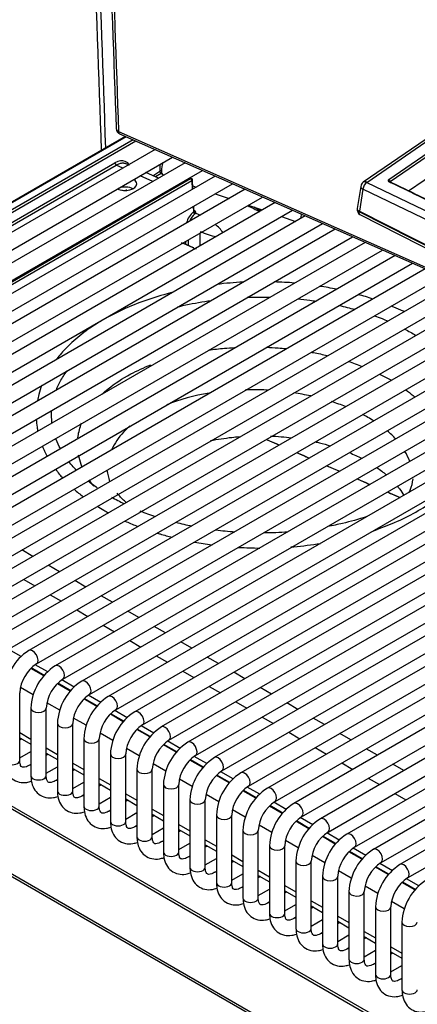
# Model space of a CAD drawing. Header units: millimetres. Extents: x 0 to 592, y 0 to 418.
# Tile 28 of 44: x 434 to 447, y 123 to 155. Entities that reach past the tile are written whole.
import ezdxf

# ---------------------------------------------------------------- set-up
doc = ezdxf.new("R2010")
doc.units = ezdxf.units.MM
doc.layers.add('140.967_BW4NEO_C', color=7, linetype='Continuous')
doc.layers.add('Standard', color=7, linetype='Continuous')

# ---------------------------------------------------------------- blocks, each defined once
blk = doc.blocks.new('SE3')
at = {"layer": '140.967_BW4NEO_C', "color": 7, "linetype": 'Continuous'}
for p, q in [((446.253, 149.672), (457.18, 157.19)), ((446.299, 149.603), (457.226, 157.121)), ((457.819, 156.803), (446.898, 149.288)), ((454.968, 156.148), (445.42, 149.579)), ((445.533, 149.577), (455.052, 156.127)), ((437.433, 151.241), (455.539, 143.23)), ((437.459, 151.163), (455.587, 143.148)), ((437.661, 151.074), (421.584, 141.791)), ((437.681, 151.065), (421.614, 141.788)), ((437.906, 150.965), (421.813, 141.674)), ((438.002, 150.923), (421.855, 141.601)), ((438.623, 150.648), (422.394, 141.278)), ((422.644, 140.845), (439.19, 150.398)), ((439.603, 150.215), (423.259, 140.779)), ((425.799, 143.56), (437.316, 150.21)), ((437.753, 150.146), (437.678, 150.179)), ((438.857, 150.206), (438.857, 150.131)), ((423.509, 140.346), (440.17, 149.965)), ((425.841, 143.488), (437.359, 150.137)), ((437.574, 150.042), (437.359, 150.137)), ((438.735, 149.713), (438.321, 149.896)), ((438.549, 149.795), (438.782, 149.939)), ((438.826, 149.868), (438.642, 149.754)), ((438.783, 150.163), (438.782, 149.939)), ((438.826, 149.868), (438.851, 149.859)), ((440.583, 149.782), (424.124, 140.279)), ((424.374, 139.846), (441.149, 149.531)), ((427.432, 142.569), (439.783, 149.7)), ((439.826, 149.628), (427.474, 142.497)), ((438.555, 149.61), (438.141, 149.792)), ((439.739, 149.716), (439.783, 149.7)), ((439.804, 149.708), (439.755, 149.725)), ((439.826, 149.628), (439.84, 149.353)), ((439.858, 149.363), (439.843, 149.654)), ((445.533, 149.577), (460.405, 142.378)), ((446.83, 149.317), (446.265, 149.591)), ((446.856, 149.322), (446.291, 149.596)), ((446.299, 149.603), (446.3, 149.592)), ((441.563, 149.349), (424.989, 139.78)), ((437.546, 149.317), (437.546, 149.336)), ((437.677, 149.343), (437.678, 149.31)), ((439.853, 149.461), (439.962, 149.423)), ((440.587, 149.207), (441.043, 149.048)), ((445.335, 149.445), (445.223, 148.72)), ((445.407, 149.358), (445.296, 148.641)), ((460.399, 142.101), (445.407, 149.358)), ((447.888, 148.806), (447.046, 149.213)), ((447.914, 148.811), (447.072, 149.218)), ((425.239, 139.347), (442.129, 149.098)), ((442.542, 148.916), (425.854, 139.281)), ((426.104, 138.848), (443.109, 148.665)), ((439.868, 148.792), (439.877, 148.611)), ((439.895, 148.636), (439.886, 148.802)), ((439.899, 148.654), (439.894, 148.656)), ((439.951, 148.575), (440.105, 148.507)), ((441.667, 148.832), (442.123, 148.674)), ((445.276, 148.629), (458.03, 142.134)), ((445.296, 148.641), (461.138, 140.565)), ((443.522, 148.482), (426.719, 138.781)), ((442.748, 148.457), (443.204, 148.299)), ((445.304, 148.526), (458.04, 142.04)), ((426.969, 138.348), (444.089, 148.232)), ((444.502, 148.049), (427.584, 138.282)), ((440.092, 147.501), (440.094, 147.923)), ((427.834, 137.849), (445.068, 147.799)), ((445.482, 147.616), (428.449, 137.782)), ((439.628, 147.555), (439.63, 147.655)), ((439.709, 147.701), (439.707, 147.52)), ((428.699, 137.349), (446.048, 147.366)), ((439.868, 147.438), (439.552, 147.58)), ((439.882, 147.441), (439.566, 147.583)), ((446.461, 147.183), (429.314, 137.283)), ((429.564, 136.85), (447.028, 146.933)), ((447.441, 146.75), (430.179, 136.784)), ((430.429, 136.351), (448.008, 146.499)), ((448.421, 146.317), (431.044, 136.284)), ((431.294, 135.851), (448.987, 146.066)), ((449.401, 145.883), (431.909, 135.785)), ((432.159, 135.352), (449.967, 145.633)), ((450.38, 145.45), (432.774, 135.285)), ((433.024, 134.852), (450.947, 145.2)), ((451.36, 145.017), (433.639, 134.786)), ((433.889, 134.353), (451.926, 144.767)), ((452.34, 144.584), (434.504, 134.287)), ((434.754, 133.854), (452.906, 144.334)), ((453.32, 144.151), (435.369, 133.787)), ((435.619, 133.354), (453.886, 143.9)), ((454.299, 143.718), (436.234, 133.288)), ((436.484, 132.855), (454.866, 143.467)), ((455.279, 143.284), (437.099, 132.788)), ((437.349, 132.355), (455.959, 143.1)), ((456.347, 142.902), (437.964, 132.289)), ((438.214, 131.856), (456.879, 142.632)), ((457.266, 142.434), (438.829, 131.79)), ((439.079, 131.357), (457.798, 142.164)), ((458.03, 141.876), (439.694, 131.29)), ((439.944, 130.857), (457.993, 141.278)), ((442.288, 141.168), (442.662, 141.005)), ((445.134, 127.861), (467.731, 140.907)), ((457.966, 140.84), (440.559, 130.791)), ((443.243, 140.752), (443.66, 140.571)), ((468.128, 140.715), (445.749, 127.794)), ((440.809, 130.358), (457.928, 140.241)), ((444.23, 140.323), (444.646, 140.142)), ((445.999, 127.361), (468.672, 140.451)), ((469.069, 140.259), (446.614, 127.295)), ((445.216, 139.894), (445.633, 139.713)), ((446.864, 126.862), (469.598, 139.987)), ((457.901, 139.804), (441.424, 130.291)), ((441.674, 129.858), (457.978, 139.271)), ((446.203, 139.465), (446.619, 139.284)), ((458.387, 139.086), (442.289, 129.792)), ((442.539, 129.359), (459.026, 138.877)), ((459.431, 138.69), (443.154, 129.293)), ((443.404, 128.86), (459.942, 138.407)), ((460.278, 138.18), (444.019, 128.793)), ((444.269, 128.36), (460.739, 137.869)), ((461.14, 137.679), (444.884, 128.294)), ((434.638, 137.36), (434.273, 137.571)), ((435.503, 136.861), (435.138, 137.072)), ((421.103, 136.53), (485.389, 99.414)), ((421.142, 136.601), (485.428, 99.485)), ((434.338, 136.61), (434.703, 136.399)), ((436.368, 136.361), (436.003, 136.572)), ((435.203, 136.11), (435.568, 135.9)), ((437.233, 135.862), (436.868, 136.073)), ((436.068, 135.611), (436.433, 135.4)), ((438.098, 135.363), (437.733, 135.573)), ((436.933, 135.111), (437.298, 134.901)), ((438.963, 134.863), (438.598, 135.074)), ((485.706, 97.096), (420.766, 134.59)), ((420.805, 134.499), (485.748, 97.005)), ((437.798, 134.612), (438.163, 134.401)), ((439.828, 134.364), (439.463, 134.574)), ((434.258, 134.089), (433.85, 134.324)), ((438.663, 134.113), (439.028, 133.902)), ((435.123, 133.589), (434.715, 133.824)), ((440.693, 133.864), (440.328, 134.075)), ((434.992, 133.461), (434.571, 133.703)), ((434.993, 133.462), (434.573, 133.704)), ((435.006, 133.474), (434.586, 133.717)), ((439.528, 133.613), (439.893, 133.402)), ((441.558, 133.365), (441.193, 133.576)), ((435.857, 132.961), (435.436, 133.204)), ((435.858, 132.962), (435.438, 133.205)), ((435.871, 132.975), (435.451, 133.217)), ((435.988, 133.09), (435.58, 133.325)), ((434.208, 130.702), (434.208, 132.907)), ((434.649, 132.842), (434.233, 133.082)), ((436.853, 132.59), (436.445, 132.826)), ((440.393, 133.114), (440.758, 132.903)), ((442.423, 132.866), (442.058, 133.076)), ((435.514, 132.343), (435.098, 132.583)), ((436.722, 132.462), (436.301, 132.705)), ((436.723, 132.463), (436.303, 132.706)), ((436.736, 132.476), (436.316, 132.718)), ((441.258, 132.614), (441.623, 132.404)), ((443.288, 132.366), (442.923, 132.577)), ((434.573, 132.407), (434.573, 130.203)), ((435.073, 130.203), (435.073, 132.407)), ((437.587, 131.962), (437.166, 132.205)), ((437.588, 131.963), (437.168, 132.206)), ((437.601, 131.976), (437.181, 132.218)), ((437.718, 132.091), (437.31, 132.326)), ((435.438, 131.908), (435.438, 129.703)), ((435.938, 129.703), (435.938, 131.908)), ((436.379, 131.844), (435.963, 132.083)), ((442.123, 132.115), (442.488, 131.904)), ((444.153, 131.867), (443.788, 132.077)), ((434.208, 131.606), (434.573, 131.395)), ((437.244, 131.344), (436.828, 131.584)), ((438.452, 131.463), (438.031, 131.706)), ((438.453, 131.464), (438.033, 131.707)), ((438.466, 131.477), (438.046, 131.719)), ((438.583, 131.592), (438.175, 131.827)), ((442.988, 131.616), (443.353, 131.405)), ((445.018, 131.367), (444.653, 131.578)), ((434.208, 131.437), (434.573, 131.226)), ((434.276, 131.398), (434.208, 131.358)), ((436.303, 131.408), (436.303, 129.204)), ((436.803, 129.204), (436.803, 131.408)), ((439.317, 130.964), (438.896, 131.206)), ((439.318, 130.965), (438.898, 131.207)), ((439.331, 130.977), (438.911, 131.22)), ((439.448, 131.092), (439.04, 131.327)), ((434.208, 130.781), (434.573, 130.992)), ((435.073, 131.107), (435.438, 130.896)), ((435.073, 130.938), (435.438, 130.727)), ((435.141, 130.898), (435.073, 130.859)), ((437.168, 130.909), (437.168, 128.704)), ((437.668, 128.704), (437.668, 130.909)), ((438.109, 130.845), (437.693, 131.085)), ((443.853, 131.116), (444.218, 130.905)), ((445.883, 130.868), (445.518, 131.079)), ((434.573, 130.57), (434.504, 130.531)), ((435.938, 130.607), (436.303, 130.397)), ((438.974, 130.345), (438.558, 130.585)), ((440.182, 130.464), (439.761, 130.707)), ((440.183, 130.465), (439.763, 130.708)), ((440.196, 130.478), (439.776, 130.72)), ((440.313, 130.593), (439.905, 130.828)), ((444.718, 130.617), (445.083, 130.406)), ((446.748, 130.369), (446.383, 130.579)), ((435.073, 130.281), (435.438, 130.492)), ((435.938, 130.438), (436.303, 130.228)), ((436.006, 130.399), (435.938, 130.359)), ((438.033, 130.41), (438.033, 128.205)), ((438.533, 128.205), (438.533, 130.41)), ((441.178, 130.093), (440.77, 130.328)), ((435.438, 130.071), (435.369, 130.031)), ((435.938, 129.782), (436.303, 129.993)), ((436.803, 130.108), (437.168, 129.897)), ((436.803, 129.939), (437.168, 129.728)), ((438.898, 129.91), (438.898, 127.706)), ((439.398, 127.706), (439.398, 129.91)), ((439.839, 129.846), (439.423, 130.086)), ((441.047, 129.965), (440.626, 130.208)), ((441.048, 129.966), (440.628, 130.209)), ((441.061, 129.979), (440.641, 130.221)), ((445.583, 130.117), (445.948, 129.907)), ((436.871, 129.899), (436.803, 129.86)), ((437.668, 129.609), (438.033, 129.398)), ((441.912, 129.465), (441.491, 129.708)), ((441.913, 129.466), (441.493, 129.709)), ((441.926, 129.479), (441.506, 129.721)), ((442.043, 129.594), (441.635, 129.829)), ((446.448, 129.618), (446.813, 129.407)), ((436.303, 129.571), (436.234, 129.532)), ((436.803, 129.283), (437.168, 129.493)), ((437.668, 129.44), (438.033, 129.229)), ((437.736, 129.4), (437.668, 129.361)), ((439.763, 129.411), (439.763, 127.206)), ((440.263, 127.206), (440.263, 129.411)), ((440.704, 129.347), (440.288, 129.586)), ((442.908, 129.095), (442.5, 129.33)), ((437.168, 129.072), (437.099, 129.032)), ((437.668, 128.783), (438.033, 128.994)), ((438.533, 129.109), (438.898, 128.898)), ((441.569, 128.847), (441.153, 129.087)), ((442.777, 128.966), (442.356, 129.209)), ((442.778, 128.967), (442.357, 129.21)), ((442.791, 128.98), (442.371, 129.222)), ((438.533, 128.94), (438.898, 128.729)), ((438.601, 128.901), (438.533, 128.861)), ((440.628, 128.911), (440.628, 126.707)), ((441.128, 126.707), (441.128, 128.911)), ((443.642, 128.467), (443.221, 128.709)), ((443.643, 128.468), (443.222, 128.71)), ((443.656, 128.48), (443.236, 128.723)), ((443.773, 128.595), (443.365, 128.83)), ((438.033, 128.572), (437.964, 128.533)), ((438.533, 128.284), (438.898, 128.495)), ((439.398, 128.61), (439.763, 128.399)), ((439.398, 128.441), (439.763, 128.23)), ((439.466, 128.401), (439.398, 128.362)), ((441.493, 128.412), (441.493, 126.207)), ((441.993, 126.207), (441.993, 128.412)), ((442.434, 128.348), (442.018, 128.588)), ((444.638, 128.096), (444.23, 128.331)), ((438.898, 128.073), (438.829, 128.034)), ((439.398, 127.784), (439.763, 127.995)), ((440.263, 128.11), (440.628, 127.9)), ((443.299, 127.848), (442.883, 128.088)), ((444.507, 127.967), (444.086, 128.21)), ((444.508, 127.968), (444.087, 128.211)), ((444.521, 127.981), (444.101, 128.223)), ((440.263, 127.941), (440.628, 127.731)), ((440.331, 127.902), (440.263, 127.862)), ((442.358, 127.913), (442.358, 125.708)), ((442.858, 125.708), (442.858, 127.913)), ((445.372, 127.468), (444.951, 127.711)), ((445.373, 127.469), (444.952, 127.712)), ((445.386, 127.482), (444.966, 127.724)), ((445.503, 127.596), (445.095, 127.831)), ((439.763, 127.574), (439.694, 127.534)), ((440.263, 127.285), (440.628, 127.496)), ((441.128, 127.611), (441.493, 127.4)), ((441.128, 127.442), (441.493, 127.231)), ((441.196, 127.402), (441.128, 127.363)), ((443.223, 127.413), (443.223, 125.209)), ((443.723, 125.209), (443.723, 127.413)), ((444.164, 127.349), (443.748, 127.589)), ((440.628, 127.074), (440.559, 127.035)), ((441.993, 127.112), (442.358, 126.901)), ((445.029, 126.85), (444.613, 127.089)), ((446.237, 126.968), (445.816, 127.211)), ((446.238, 126.969), (445.817, 127.212)), ((446.251, 126.982), (445.831, 127.224)), ((446.368, 127.097), (445.96, 127.332)), ((441.128, 126.786), (441.493, 126.996)), ((441.993, 126.942), (442.358, 126.732)), ((442.061, 126.903), (441.993, 126.864)), ((444.088, 126.914), (444.088, 124.709)), ((444.588, 124.709), (444.588, 126.914)), ((447.102, 126.469), (446.681, 126.712)), ((447.103, 126.47), (446.682, 126.713)), ((447.116, 126.483), (446.696, 126.725)), ((447.233, 126.598), (446.825, 126.833)), ((441.493, 126.575), (441.424, 126.535)), ((441.993, 126.286), (442.358, 126.497)), ((442.858, 126.612), (443.223, 126.401)), ((442.858, 126.443), (443.223, 126.232)), ((442.926, 126.404), (442.858, 126.364)), ((444.953, 126.414), (444.953, 124.21)), ((445.453, 124.21), (445.453, 126.414)), ((445.894, 126.35), (445.478, 126.59)), ((442.358, 126.075), (442.289, 126.036)), ((443.723, 126.113), (444.088, 125.902)), ((446.759, 125.851), (446.343, 126.091)), ((442.858, 125.787), (443.223, 125.998)), ((443.723, 125.944), (444.088, 125.733)), ((443.791, 125.904), (443.723, 125.865)), ((445.818, 125.915), (445.818, 123.71)), ((446.318, 123.71), (446.318, 125.915)), ((443.223, 125.576), (443.154, 125.537)), ((443.723, 125.287), (444.088, 125.498)), ((444.588, 125.613), (444.953, 125.403)), ((444.588, 125.444), (444.953, 125.234)), ((446.682, 125.415), (446.682, 123.211)), ((444.656, 125.405), (444.588, 125.365)), ((445.453, 125.114), (445.818, 124.903)), ((444.088, 125.077), (444.019, 125.037)), ((444.588, 124.788), (444.953, 124.999)), ((445.453, 124.945), (445.818, 124.734)), ((445.521, 124.905), (445.453, 124.866)), ((444.953, 124.577), (444.884, 124.538)), ((445.453, 124.289), (445.818, 124.499)), ((446.318, 124.615), (446.682, 124.404)), ((446.318, 124.445), (446.682, 124.235)), ((446.386, 124.406), (446.318, 124.367)), ((445.818, 124.078), (445.749, 124.038)), ((446.318, 123.789), (446.682, 124)), ((446.682, 123.578), (446.614, 123.539))]:
    blk.add_line(p, q, dxfattribs=at)
for centre, radius, start, end in [((437.555, 151.339), 0.2, 182.0141, 246.2035), ((439.783, 149.651), 0.06, 2.8781, 70.277), ((445.533, 149.414), 0.2, 124.5303, 171.2103), ((446.281, 147.907), 1.514, 59.6249, 68.7129), ((446.801, 148.882), 0.42, 47.5774, 80.76), ((440.296, 148.1), 0.661, 129.3025, 166.6345), ((439.831, 148.663), 0.0687, 311.691, 332.1534), ((439.886, 148.603), 0.0714, 304.4018, 336.4297), ((451.738, 168.617), 22.222, 242.9967, 244.1249), ((433.33, 134.938), 16.245, 57.4754, 58.3398), ((445.421, 148.69), 0.2, 171.2103, 236.5172), ((440.271, 148.107), 0.557, 128.2053, 159.3163), ((441.006, 149.898), 2.127, 244.615, 259.6533), ((439.239, 146.685), 2.035, 37.8341, 48.521), ((439.448, 147.268), 0.324, 67.0994, 84.8405), ((440.274, 148.402), 1.045, 247.1479, 252.9066), ((442.034, 135.413), 10.919, 92.8166, 97.289), ((442.317, 136.824), 9.502, 84.847, 88.7995), ((442.986, 138.414), 7.831, 78.4567, 82.6129), ((443.436, 139.062), 7.088, 71.0801, 75.1197), ((9766.197, 21527.775), 23330.711, 246.4441878, 246.4453021), ((9766.197, 21527.775), 23330.711, 246.4468286, 246.447943), ((9766.197, 21527.775), 23330.711, 246.4494695, 246.4505839), ((9766.197, 21527.775), 23330.711, 246.4521105, 246.4532249), ((441.068, 146.133), 7.852, 240.474, 243.935), ((9766.197, 21527.775), 23330.711, 246.4547515, 246.4558659), ((440.683, 144.931), 6.594, 247.2519, 251.8792), ((441.601, 146.947), 8.775, 254.8272, 258.322), ((441.956, 148.635), 10.495, 262.5959, 266.0248), ((442.202, 148.781), 10.643, 269.8328, 274.0801), ((435.432, 132.831), 1.726, 122.5028, 177.4972), ((435.437, 132.828), 1.232, 123.6632, 176.3368), ((436.297, 132.332), 1.726, 122.5028, 177.4972), ((436.302, 132.328), 1.232, 123.6632, 176.3368), ((437.162, 131.832), 1.726, 122.5028, 177.4972), ((437.167, 131.829), 1.232, 123.6632, 176.3368), ((438.027, 131.333), 1.726, 122.5028, 177.4972), ((438.032, 131.33), 1.232, 123.6632, 176.3368), ((438.892, 130.834), 1.726, 122.5028, 177.4972), ((438.897, 130.83), 1.232, 123.6632, 176.3368), ((439.757, 130.334), 1.726, 122.5028, 177.4972), ((439.762, 130.331), 1.232, 123.6632, 176.3368), ((440.622, 129.835), 1.726, 122.5028, 177.4972), ((440.627, 129.831), 1.232, 123.6632, 176.3368), ((441.487, 129.335), 1.726, 122.5028, 177.4972), ((441.492, 129.332), 1.232, 123.6632, 176.3368), ((442.352, 128.836), 1.726, 122.5028, 177.4972), ((442.357, 128.833), 1.232, 123.6632, 176.3368), ((443.217, 128.337), 1.726, 122.5028, 177.4972), ((443.222, 128.333), 1.232, 123.6632, 176.3368), ((444.082, 127.837), 1.726, 122.5028, 177.4972), ((444.087, 127.834), 1.232, 123.6632, 176.3368), ((444.947, 127.338), 1.726, 122.5028, 177.4972), ((444.952, 127.334), 1.232, 123.6632, 176.3368), ((445.812, 126.838), 1.726, 122.5028, 177.4972), ((445.817, 126.835), 1.232, 123.6632, 176.3368), ((446.677, 126.339), 1.726, 122.5028, 177.4972), ((446.682, 126.336), 1.232, 123.6632, 176.3368), ((447.542, 125.84), 1.726, 122.5028, 177.4972), ((447.547, 125.836), 1.232, 123.6632, 176.3368), ((448.407, 125.34), 1.726, 122.5028, 177.4972)]:
    blk.add_arc(centre, radius, start, end, dxfattribs=at)
for centre, major_axis, ratio, start_param, end_param in [((437.555, 151.339), (0.2, 0.007), 0.599842, 3.140418, 4.038071), ((437.327, 149.618), (-0.357, -0.628), 0.588749, 3.22385, 3.928283), ((437.359, 150.186), (0.03, -0.052), 0.57735, 3.944444, 5.497787), ((437.327, 149.618), (-0.357, -0.628), 0.588749, 2.771509, 3.22385), ((439.042, 150.166), (0.131, 0.378), 0.420527, 1.572788, 2.982753), ((438.824, 149.916), (0.06, -0.0003), 0.553874, 1.370062, 2.358568), ((438.824, 149.916), (-0.0316, 0.051), 0.557201, 0.785692, 2.339046), ((438.824, 149.916), (-0.0199, -0.0566), 0.435156, 0.725134, 1.297205), ((437.647, 149.528), (0.379, 0), 0.57735, 3.995257, 6.283185), ((437.647, 149.528), (0.379, 0), 0.57735, 0, 0.717132), ((439.783, 149.651), (-0.0202, -0.0565), 0.430719, 3.141593, 3.835744), ((439.783, 149.651), (-0.03, 0.052), 0.57735, 3.944444, 5.497787), ((439.783, 149.651), (-0.0599, -0.003), 0.589775, 2.327223, 3.141593), ((445.533, 149.414), (0.087, 0.18), 0.524602, 0.745256, 2.124066), ((445.533, 149.414), (0.113, -0.165), 0.625473, 2.308583, 3.141597), ((446.311, 149.634), (0.0802, -0.0025), 0.668475, 2.401415, 4.127052), ((446.253, 149.623), (-0.034, 0.0494), 0.625473, 3.914286, 5.450176), ((446.265, 149.542), (-0.0261, -0.054), 0.524602, 3.141593, 3.886849), ((437.647, 149.196), (0.393, 0), 0.57735, 0.857216, 2.107119), ((445.533, 149.414), (0.198, -0.031), 0.456455, 3.141593, 4.092757), ((446.83, 149.268), (-0.0261, -0.054), 0.524602, 2.348637, 3.886849), ((447.046, 149.164), (-0.0261, -0.054), 0.524602, 3.141593, 3.886849), ((439.919, 148.588), (-0.0371, 0.0471), 0.468899, 0.727457, 2.262171), ((439.95, 148.623), (0.0542, -0.0257), 0.767187, 3.533003, 5.086119), ((439.898, 148.702), (0.0199, 0.0566), 0.435483, 3.70373, 3.866883), ((439.836, 148.592), (-0.12, -0.004), 0.597099, 2.845448, 4.138636), ((445.421, 148.69), (0.198, -0.031), 0.456455, 3.141593, 4.012421), ((445.294, 148.62), (0.0114, -0.0207), 0.68164, 3.099196, 3.922232), ((445.111, 146.687), (-0.18, -1.955), 0.081112, 3.109386, 3.189556), ((443.585, 148.59), (-0.131, -0.378), 0.420527, 4.993174, 5.379309), ((439.451, 147.528), (-0.15, 0.003), 0.480407, 3.986648, 4.257874), ((439.551, 147.548), (-0.0155, -0.0347), 0.492517, 3.141593, 3.830635), ((439.867, 147.407), (-0.0155, -0.0347), 0.492517, 3.141593, 3.830635), ((439.867, 147.407), (-0.0155, -0.0347), 0.492517, 2.317704, 3.141593), ((434.629, 134.07), (-0.125, 0.217), 0.57735, 3.157884, 6.283185), ((435.494, 133.571), (-0.125, 0.217), 0.57735, 3.157884, 6.283185), ((436.359, 133.071), (-0.125, 0.217), 0.57735, 3.157884, 6.283185), ((437.224, 132.572), (-0.125, 0.217), 0.57735, 3.157884, 6.283185), ((434.823, 132.407), (-0.25, 0), 0.57735, 0, 3.130703), ((438.089, 132.072), (-0.125, 0.217), 0.57735, 3.157884, 6.283185), ((435.688, 131.908), (-0.25, 0), 0.57735, 0, 3.130703), ((438.954, 131.573), (-0.125, 0.217), 0.57735, 3.157884, 6.283185), ((436.553, 131.408), (-0.25, 0), 0.57735, 0, 3.130703), ((439.819, 131.074), (-0.125, 0.217), 0.57735, 3.157884, 6.283185), ((437.418, 130.909), (-0.25, 0), 0.57735, 0, 3.130703), ((433.958, 130.702), (-0.25, 0), 0.57735, 0, 3.141593), ((440.684, 130.574), (-0.125, 0.217), 0.57735, 3.157884, 6.283185), ((434.629, 130.314), (0.125, -0.217), 0.57735, 2.683046, 3.133528), ((438.283, 130.41), (-0.25, 0), 0.57735, 0, 3.130703), ((441.549, 130.075), (-0.125, 0.217), 0.57735, 3.157884, 6.283185), ((434.823, 130.203), (-0.25, 0), 0.57735, 0, 3.141593), ((435.494, 129.815), (0.125, -0.217), 0.57735, 2.683046, 3.133528), ((439.148, 129.91), (-0.25, 0), 0.57735, 0, 3.130703), ((435.688, 129.703), (-0.25, 0), 0.57735, 0, 3.141593), ((442.414, 129.575), (-0.125, 0.217), 0.57735, 3.157884, 6.283185), ((436.359, 129.315), (0.125, -0.217), 0.57735, 2.683046, 3.133528), ((440.013, 129.411), (-0.25, 0), 0.57735, 0, 3.130703), ((443.279, 129.076), (-0.125, 0.217), 0.57735, 3.157884, 6.283185), ((436.553, 129.204), (-0.25, 0), 0.57735, 0, 3.141593), ((437.224, 128.816), (0.125, -0.217), 0.57735, 2.683046, 3.133528), ((437.418, 128.704), (-0.25, 0), 0.57735, 0, 3.141593), ((440.878, 128.911), (-0.25, 0), 0.57735, 0, 3.130703), ((444.144, 128.577), (-0.125, 0.217), 0.57735, 3.157884, 6.283185), ((438.089, 128.317), (0.125, -0.217), 0.57735, 2.683046, 3.133528), ((441.743, 128.412), (-0.25, 0), 0.57735, 0, 3.130703), ((445.009, 128.077), (-0.125, 0.217), 0.57735, 3.157884, 6.283185), ((438.283, 128.205), (-0.25, 0), 0.57735, 0, 3.141593), ((438.954, 127.817), (0.125, -0.217), 0.57735, 2.683046, 3.133528), ((439.148, 127.706), (-0.25, 0), 0.57735, 0, 3.141593), ((442.608, 127.913), (-0.25, 0), 0.57735, 0, 3.130703), ((445.874, 127.578), (-0.125, 0.217), 0.57735, 3.157884, 6.283185), ((439.819, 127.318), (0.125, -0.217), 0.57735, 2.683046, 3.133528), ((443.473, 127.413), (-0.25, 0), 0.57735, 0, 3.130703), ((440.013, 127.206), (-0.25, 0), 0.57735, 0, 3.141593), ((440.684, 126.818), (0.125, -0.217), 0.57735, 2.683046, 3.133528), ((446.739, 127.078), (-0.125, 0.217), 0.57735, 3.157884, 6.283185), ((440.878, 126.707), (-0.25, 0), 0.57735, 0, 3.141593), ((444.338, 126.914), (-0.25, 0), 0.57735, 0, 3.130703), ((441.549, 126.319), (0.125, -0.217), 0.57735, 2.683046, 3.133528), ((445.203, 126.414), (-0.25, 0), 0.57735, 0, 3.130703), ((441.743, 126.207), (-0.25, 0), 0.57735, 0, 3.141593), ((442.414, 125.82), (0.125, -0.217), 0.57735, 2.683046, 3.133528), ((446.068, 125.915), (-0.25, 0), 0.57735, 0, 3.130703), ((442.608, 125.708), (-0.25, 0), 0.57735, 0, 3.141593), ((443.279, 125.32), (0.125, -0.217), 0.57735, 2.683046, 3.133528), ((446.932, 125.415), (-0.25, 0), 0.57735, 0, 3.130703), ((443.473, 125.209), (-0.25, 0), 0.57735, 0, 3.141593), ((444.144, 124.821), (0.125, -0.217), 0.57735, 2.683046, 3.133528), ((444.338, 124.709), (-0.25, 0), 0.57735, 0, 3.141593), ((445.009, 124.321), (0.125, -0.217), 0.57735, 2.683046, 3.133528), ((445.203, 124.21), (-0.25, 0), 0.57735, 0, 3.141593), ((445.874, 123.822), (0.125, -0.217), 0.57735, 2.683046, 3.133528), ((446.068, 123.71), (-0.25, 0), 0.57735, 0, 3.141593), ((446.739, 123.323), (0.125, -0.217), 0.57735, 2.683046, 3.133528), ((446.932, 123.211), (-0.25, 0), 0.57735, 0, 3.141593)]:
    blk.add_ellipse(centre, major_axis=major_axis, ratio=ratio, start_param=start_param, end_param=end_param, dxfattribs=at)
for points in [[(436.879, 150.622), (436.708, 155.511), (436.537, 160.401), (436.366, 165.291)], [(436.501, 165.213), (436.669, 160.373), (436.838, 155.534), (437.006, 150.695)], [(436.874, 164.997), (437.034, 160.461), (437.194, 155.906), (437.355, 151.332)], [(436.946, 164.956), (437.108, 160.385), (437.271, 155.813), (437.433, 151.241)], [(444.637, 145.554), (444.809, 145.515), (444.978, 145.472), (445.144, 145.425)], [(446.77, 144.786), (446.898, 144.719), (447.021, 144.649), (447.138, 144.577)], [(444.933, 143.729), (445.086, 143.679), (445.236, 143.625), (445.382, 143.568)], [(440.39, 142.692), (439.893, 142.61), (439.422, 142.482), (439.004, 142.316)], [(443.703, 142.6), (443.523, 142.64), (443.339, 142.674), (443.153, 142.702)], [(444.841, 142.253), (444.695, 142.311), (444.543, 142.366), (444.386, 142.416)], [(442.396, 141.292), (442.625, 141.283), (442.853, 141.264), (443.078, 141.236)], [(446.479, 141.193), (446.395, 141.285), (446.302, 141.374), (446.201, 141.461)], [(434.947, 140.96), (434.993, 140.848), (435.045, 140.737), (435.105, 140.628)], [(444.967, 140.75), (445.107, 140.691), (445.242, 140.628), (445.371, 140.561)], [(446.935, 140.464), (446.895, 140.573), (446.844, 140.682), (446.781, 140.788)], [(445.862, 140.265), (445.972, 140.188), (446.076, 140.107), (446.172, 140.024)], [(437.153, 139.812), (437.109, 139.931), (437.087, 140.048), (437.067, 140.178)], [(435.982, 139.557), (436.077, 139.472), (436.178, 139.389), (436.282, 139.309)], [(436.736, 139.596), (436.634, 139.669), (436.535, 139.745), (436.44, 139.822)], [(436.741, 138.996), (436.806, 138.955), (436.875, 138.913), (436.949, 138.868)], [(436.949, 138.868), (437.003, 138.838), (437.053, 138.81), (437.102, 138.783)], [(445.857, 138.226), (445.789, 138.197), (445.721, 138.169), (445.651, 138.142)]]:
    blk.add_open_spline(points, degree=3, dxfattribs=at)
for points, knots in [([(437.433, 151.241), (437.434, 151.201), (437.448, 151.17), (437.472, 151.157), (437.473, 151.157), (437.474, 151.156)], [0, 0, 0, 0, 0.5, 0.5, 0.5240607, 0.5240607, 0.5240607, 0.5240607]), ([(437.679, 150.179), (437.678, 150.179), (437.67, 150.182), (437.656, 150.188), (437.634, 150.194), (437.607, 150.199), (437.577, 150.201), (437.542, 150.2), (437.503, 150.194), (437.459, 150.183), (437.41, 150.165), (437.376, 150.147), (437.359, 150.137)], [0.5194015, 0.5194015, 0.5194015, 0.5194015, 0.5258636, 0.5583387, 0.5958662, 0.6384461, 0.6860781, 0.7387618, 0.7964966, 0.8592817, 0.9271165, 1, 1, 1, 1]), ([(446.299, 149.603), (446.297, 149.602), (446.294, 149.599), (446.291, 149.595), (446.289, 149.591), (446.289, 149.585), (446.292, 149.578), (446.299, 149.573), (446.303, 149.571), (446.304, 149.57)], [0, 0, 0, 0, 0.126173, 0.251648, 0.376483, 0.50074, 0.722378, 0.943909, 1, 1, 1, 1]), ([(446.93, 149.28), (446.931, 149.28), (446.944, 149.279), (446.968, 149.274), (447.018, 149.254), (447.059, 149.226), (447.085, 149.201)], [0.379679, 0.379679, 0.379679, 0.379679, 0.3883736, 0.4499964, 0.5062647, 0.6468608, 0.6468608, 0.6468608, 0.6468608]), ([(439.892, 148.631), (439.896, 148.638), (439.895, 148.647), (439.886, 148.661), (439.877, 148.667), (439.866, 148.671)], [0, 0, 0, 0, 0.5, 0.5, 1, 1, 1, 1]), ([(445.276, 148.629), (445.275, 148.623), (445.272, 148.576), (445.288, 148.536), (445.315, 148.52), (445.317, 148.519)], [0, 0, 0, 0, 0.0664448, 0.5330937, 0.5746726, 0.5746726, 0.5746726, 0.5746726]), ([(439.172, 145.978), (439.121, 145.964), (438.793, 145.878), (438.218, 145.697), (437.481, 145.391), (436.812, 145.033), (436.221, 144.628), (435.758, 144.216), (435.512, 143.935), (435.415, 143.81)], [0.0908123, 0.0908123, 0.0908123, 0.0908123, 0.101486, 0.159039, 0.2166615, 0.2743631, 0.3321385, 0.389942, 0.4337296, 0.4337296, 0.4337296, 0.4337296]), ([(439.372, 145.512), (439.393, 145.517), (439.678, 145.586), (440.039, 145.658), (440.386, 145.71), (440.454, 145.719)], [0.37386263, 0.37386263, 0.37386263, 0.37386263, 0.37569971, 0.39971264, 0.40557219, 0.40557219, 0.40557219, 0.40557219]), ([(441.634, 145.824), (441.742, 145.828), (441.989, 145.834), (442.236, 145.832), (442.374, 145.829)], [0.43873251, 0.43873251, 0.43873251, 0.43873251, 0.44778894, 0.45928295, 0.45928295, 0.45928295, 0.45928295]), ([(443.28, 145.774), (443.413, 145.76), (443.615, 145.737), (443.814, 145.708), (443.882, 145.697)], [0.48458112, 0.48458112, 0.48458112, 0.48458112, 0.49588459, 0.50169939, 0.50169939, 0.50169939, 0.50169939]), ([(446.755, 145.356), (446.718, 145.373), (446.583, 145.435), (446.446, 145.49), (446.335, 145.534)], [0.97508807, 0.97508807, 0.97508807, 0.97508807, 0.98110677, 0.99693248, 0.99693248, 0.99693248, 0.99693248]), ([(445.786, 145.219), (445.869, 145.189), (446.016, 145.133), (446.159, 145.074), (446.221, 145.048)], [0.55971702, 0.55971702, 0.55971702, 0.55971702, 0.56791333, 0.57442186, 0.57442186, 0.57442186, 0.57442186]), ([(440.369, 144.099), (440.542, 144.124), (440.82, 144.156), (441.102, 144.176), (441.209, 144.182)], [0.32943806, 0.32943806, 0.32943806, 0.32943806, 0.34375, 0.35239614, 0.35239614, 0.35239614, 0.35239614]), ([(442.258, 144.191), (442.387, 144.186), (442.6, 144.174), (442.81, 144.155), (442.892, 144.147)], [0.38037551, 0.38037551, 0.38037551, 0.38037551, 0.390625, 0.39729142, 0.39729142, 0.39729142, 0.39729142]), ([(443.722, 144.031), (443.745, 144.027), (443.922, 143.994), (444.096, 143.956), (444.246, 143.921)], [0.41995822, 0.41995822, 0.41995822, 0.41995822, 0.421875, 0.43456813, 0.43456813, 0.43456813, 0.43456813]), ([(435.406, 142.806), (435.441, 142.896), (435.538, 143.104), (435.667, 143.31), (435.752, 143.426)], [0.19295893, 0.19295893, 0.19295893, 0.19295893, 0.20704738, 0.22598181, 0.22598181, 0.22598181, 0.22598181]), ([(436.892, 142.658), (436.956, 142.718), (437.231, 142.957), (437.738, 143.291), (438.257, 143.528), (438.489, 143.619)], [0.20858834, 0.20858834, 0.20858834, 0.20858834, 0.21875, 0.25, 0.27309272, 0.27309272, 0.27309272, 0.27309272]), ([(445.953, 143.317), (446.071, 143.259), (446.198, 143.191), (446.32, 143.12), (446.333, 143.113)], [0.48771134, 0.48771134, 0.48771134, 0.48771134, 0.5, 0.50139133, 0.50139133, 0.50139133, 0.50139133]), ([(434.926, 142.952), (434.888, 142.852), (434.835, 142.685), (434.798, 142.515), (434.786, 142.448)], [0.52969053, 0.52969053, 0.52969053, 0.52969053, 0.5619508, 0.58313, 0.58313, 0.58313, 0.58313]), ([(442.298, 142.791), (442.214, 142.796), (441.974, 142.806), (441.734, 142.807), (441.58, 142.803)], [0.6167142, 0.6167142, 0.6167142, 0.6167142, 0.62480525, 0.63972305, 0.63972305, 0.63972305, 0.63972305]), ([(446.806, 142.802), (446.89, 142.741), (446.993, 142.659), (447.089, 142.576), (447.11, 142.557)], [0.52040243, 0.52040243, 0.52040243, 0.52040243, 0.53125, 0.53439315, 0.53439315, 0.53439315, 0.53439315]), ([(435.261, 141.719), (435.244, 141.853), (435.24, 141.99), (435.249, 142.127), (435.249, 142.13)], [0.13635545, 0.13635545, 0.13635545, 0.13635545, 0.1572307, 0.15773076, 0.15773076, 0.15773076, 0.15773076]), ([(434.748, 141.848), (434.752, 141.757), (434.766, 141.625), (434.79, 141.494), (434.798, 141.452)], [0.64568575, 0.64568575, 0.64568575, 0.64568575, 0.6739886, 0.68697849, 0.68697849, 0.68697849, 0.68697849]), ([(445.764, 141.784), (445.702, 141.824), (445.638, 141.863), (445.516, 141.933), (445.458, 141.965), (445.398, 141.997)], [0.4908389, 0.4908389, 0.4908389, 0.4908389, 0.49976092, 0.49976381, 0.50747434, 0.50747434, 0.50747434, 0.50747434]), ([(436.106, 141.229), (436.122, 141.373), (436.16, 141.536), (436.221, 141.698), (436.229, 141.718)], [0.13527776, 0.13527776, 0.13527776, 0.13527776, 0.15625, 0.1592052, 0.1592052, 0.1592052, 0.1592052]), ([(437.806, 141.62), (437.732, 141.556), (437.48, 141.315), (437.3, 141.052), (437.21, 140.855)], [0.78687247, 0.78687247, 0.78687247, 0.78687247, 0.80045024, 0.8365853, 0.8365853, 0.8365853, 0.8365853]), ([(435.537, 140.881), (435.483, 140.98), (435.432, 141.09), (435.39, 141.201), (435.386, 141.212)], [0.09245568, 0.09245568, 0.09245568, 0.09245568, 0.10825209, 0.10991119, 0.10991119, 0.10991119, 0.10991119]), ([(440.432, 141.142), (440.661, 141.187), (440.973, 141.235), (441.29, 141.265), (441.369, 141.272)], [0.5717095, 0.5717095, 0.5717095, 0.5717095, 0.59516053, 0.60285513, 0.60285513, 0.60285513, 0.60285513]), ([(443.848, 141.104), (443.897, 141.093), (444.066, 141.053), (444.231, 141.008), (444.346, 140.973)], [0.68395157, 0.68395157, 0.68395157, 0.68395157, 0.68902043, 0.70150627, 0.70150627, 0.70150627, 0.70150627]), ([(436.24, 140.296), (436.231, 140.319), (436.185, 140.442), (436.15, 140.566), (436.131, 140.667)], [0.0903934, 0.0903934, 0.0903934, 0.0903934, 0.09375, 0.10831113, 0.10831113, 0.10831113, 0.10831113]), ([(435.376, 140.208), (435.415, 140.155), (435.491, 140.059), (435.573, 139.965), (435.612, 139.922)], [0.82338979, 0.82338979, 0.82338979, 0.82338979, 0.84185209, 0.85745127, 0.85745127, 0.85745127, 0.85745127]), ([(436.055, 140.179), (436.021, 140.215), (435.935, 140.308), (435.857, 140.403), (435.812, 140.461)], [0.05410086, 0.05410086, 0.05410086, 0.05410086, 0.06028795, 0.0698616, 0.0698616, 0.0698616, 0.0698616]), ([(447.032, 139.892), (447.014, 139.754), (446.991, 139.614), (446.92, 139.468), (446.906, 139.443)], [0, 0, 0, 0, 0.06564112, 0.07891162, 0.07891162, 0.07891162, 0.07891162]), ([(436.63, 139.643), (436.605, 139.675), (436.55, 139.746), (436.5, 139.817), (436.473, 139.857)], [0.05765713, 0.05765713, 0.05765713, 0.05765713, 0.0625, 0.06855579, 0.06855579, 0.06855579, 0.06855579]), ([(445.771, 138.212), (446.002, 138.291), (446.478, 138.473), (447.147, 138.801), (447.767, 139.19), (448.157, 139.505), (448.347, 139.685), (448.375, 139.713)], [0.3954168, 0.3954168, 0.3954168, 0.3954168, 0.4286094, 0.4658942, 0.5032296, 0.5406007, 0.5474501, 0.5474501, 0.5474501, 0.5474501]), ([(446.527, 139.661), (446.554, 139.629), (446.633, 139.526), (446.703, 139.421), (446.745, 139.348)], [0.80452602, 0.80452602, 0.80452602, 0.80452602, 0.81043692, 0.8232507, 0.8232507, 0.8232507, 0.8232507]), ([(437.682, 139.124), (437.664, 139.139), (437.551, 139.241), (437.456, 139.341), (437.388, 139.423)], [0.82563252, 0.82563252, 0.82563252, 0.82563252, 0.83285806, 0.87246189, 0.87246189, 0.87246189, 0.87246189]), ([(445.555, 138.667), (445.542, 138.663), (445.279, 138.576), (444.841, 138.451), (444.428, 138.369), (444.259, 138.338)], [0.95373098, 0.95373098, 0.95373098, 0.95373098, 0.95496891, 0.97895912, 0.99357046, 0.99357046, 0.99357046, 0.99357046]), ([(437.642, 138.515), (437.763, 138.461), (437.905, 138.402), (438.048, 138.346), (438.065, 138.339)], [0.0381414, 0.0381414, 0.0381414, 0.0381414, 0.05688535, 0.0593748, 0.0593748, 0.0593748, 0.0593748]), ([(438.692, 138.123), (438.725, 138.113), (438.888, 138.064), (439.054, 138.019), (439.188, 137.985)], [0.0895039, 0.0895039, 0.0895039, 0.0895039, 0.0941081, 0.11225158, 0.11225158, 0.11225158, 0.11225158]), ([(439.916, 137.828), (440.101, 137.794), (440.29, 137.764), (440.482, 137.739), (440.484, 137.739)], [0.14438536, 0.14438536, 0.14438536, 0.14438536, 0.16846444, 0.16873979, 0.16873979, 0.16873979, 0.16873979]), ([(441.342, 137.657), (441.349, 137.656), (441.582, 137.642), (441.815, 137.635), (442.042, 137.634)], [0.20478849, 0.20478849, 0.20478849, 0.20478849, 0.20560819, 0.23383225, 0.23383225, 0.23383225, 0.23383225]), ([(443.061, 137.671), (443.091, 137.674), (443.416, 137.7), (443.737, 137.739), (444.024, 137.785)], [0.27614029, 0.27614029, 0.27614029, 0.27614029, 0.27987531, 0.31685275, 0.31685275, 0.31685275, 0.31685275]), ([(433.708, 130.702), (433.71, 130.638), (433.718, 130.497), (433.791, 130.275), (433.955, 130.078), (434.187, 129.97), (434.406, 129.968), (434.54, 130.003), (434.588, 130.02)], [0, 0, 0, 0, 0.1073102, 0.2820975, 0.4451928, 0.6204556, 0.786088, 0.8840715, 0.8840715, 0.8840715, 0.8840715]), ([(434.504, 130.531), (434.474, 130.515), (434.404, 130.479), (434.309, 130.468), (434.276, 130.483), (434.24, 130.514), (434.21, 130.618), (434.208, 130.684), (434.208, 130.702)], [0, 0, 0, 0, 0.112315, 0.305767, 0.517641, 0.749417, 0.942306, 1, 1, 1, 1]), ([(434.573, 130.203), (434.575, 130.139), (434.583, 129.997), (434.656, 129.776), (434.82, 129.579), (435.052, 129.471), (435.271, 129.468), (435.405, 129.503), (435.453, 129.521)], [0, 0, 0, 0, 0.1073102, 0.2820975, 0.4451928, 0.6204556, 0.786088, 0.8840715, 0.8840715, 0.8840715, 0.8840715]), ([(435.369, 130.031), (435.339, 130.016), (435.269, 129.98), (435.174, 129.969), (435.141, 129.984), (435.105, 130.015), (435.075, 130.119), (435.073, 130.185), (435.073, 130.203)], [0, 0, 0, 0, 0.112315, 0.305767, 0.517641, 0.749417, 0.942306, 1, 1, 1, 1]), ([(435.438, 129.703), (435.44, 129.64), (435.448, 129.498), (435.521, 129.276), (435.685, 129.079), (435.917, 128.971), (436.136, 128.969), (436.27, 129.004), (436.318, 129.021)], [0, 0, 0, 0, 0.1073102, 0.2820975, 0.4451928, 0.6204556, 0.786088, 0.8840715, 0.8840715, 0.8840715, 0.8840715]), ([(436.234, 129.532), (436.204, 129.516), (436.134, 129.48), (436.039, 129.469), (436.006, 129.484), (435.97, 129.515), (435.94, 129.619), (435.938, 129.685), (435.938, 129.703)], [0, 0, 0, 0, 0.112315, 0.305767, 0.517641, 0.749417, 0.942306, 1, 1, 1, 1]), ([(436.303, 129.204), (436.305, 129.14), (436.313, 128.999), (436.386, 128.777), (436.55, 128.58), (436.782, 128.472), (437.001, 128.469), (437.135, 128.505), (437.183, 128.522)], [0, 0, 0, 0, 0.1073102, 0.2820975, 0.4451928, 0.6204556, 0.786088, 0.8840715, 0.8840715, 0.8840715, 0.8840715]), ([(437.099, 129.032), (437.069, 129.017), (436.999, 128.981), (436.904, 128.97), (436.871, 128.985), (436.835, 129.016), (436.805, 129.12), (436.803, 129.186), (436.803, 129.204)], [0, 0, 0, 0, 0.112315, 0.305767, 0.517641, 0.749417, 0.942306, 1, 1, 1, 1]), ([(437.168, 128.704), (437.17, 128.641), (437.178, 128.499), (437.251, 128.277), (437.415, 128.08), (437.647, 127.973), (437.866, 127.97), (438, 128.005), (438.048, 128.022)], [0, 0, 0, 0, 0.1073102, 0.2820975, 0.4451928, 0.6204556, 0.786088, 0.8840715, 0.8840715, 0.8840715, 0.8840715]), ([(437.964, 128.533), (437.934, 128.517), (437.864, 128.481), (437.769, 128.471), (437.736, 128.486), (437.7, 128.517), (437.67, 128.62), (437.668, 128.686), (437.668, 128.704)], [0, 0, 0, 0, 0.112315, 0.305767, 0.517641, 0.749417, 0.942306, 1, 1, 1, 1]), ([(438.033, 128.205), (438.035, 128.141), (438.043, 128), (438.116, 127.778), (438.28, 127.581), (438.512, 127.473), (438.731, 127.471), (438.865, 127.506), (438.913, 127.523)], [0, 0, 0, 0, 0.1073102, 0.2820975, 0.4451928, 0.6204556, 0.786088, 0.8840715, 0.8840715, 0.8840715, 0.8840715]), ([(438.829, 128.034), (438.799, 128.018), (438.729, 127.982), (438.634, 127.971), (438.601, 127.986), (438.564, 128.017), (438.535, 128.121), (438.533, 128.187), (438.533, 128.205)], [0, 0, 0, 0, 0.112315, 0.305767, 0.517641, 0.749417, 0.942306, 1, 1, 1, 1]), ([(438.898, 127.706), (438.9, 127.642), (438.908, 127.5), (438.981, 127.279), (439.145, 127.082), (439.377, 126.974), (439.596, 126.971), (439.73, 127.006), (439.778, 127.024)], [0, 0, 0, 0, 0.1073102, 0.2820975, 0.4451928, 0.6204556, 0.786088, 0.8840715, 0.8840715, 0.8840715, 0.8840715]), ([(439.694, 127.534), (439.664, 127.519), (439.594, 127.483), (439.499, 127.472), (439.466, 127.487), (439.429, 127.518), (439.4, 127.622), (439.398, 127.688), (439.398, 127.706)], [0, 0, 0, 0, 0.112315, 0.305767, 0.517641, 0.749417, 0.942306, 1, 1, 1, 1]), ([(439.763, 127.206), (439.765, 127.143), (439.773, 127.001), (439.846, 126.779), (440.01, 126.582), (440.242, 126.474), (440.461, 126.472), (440.595, 126.507), (440.643, 126.524)], [0, 0, 0, 0, 0.1073102, 0.2820975, 0.4451928, 0.6204556, 0.786088, 0.8840715, 0.8840715, 0.8840715, 0.8840715]), ([(440.559, 127.035), (440.529, 127.019), (440.459, 126.983), (440.364, 126.972), (440.331, 126.987), (440.294, 127.018), (440.265, 127.122), (440.263, 127.188), (440.263, 127.206)], [0, 0, 0, 0, 0.112315, 0.305767, 0.517641, 0.749417, 0.942306, 1, 1, 1, 1]), ([(440.628, 126.707), (440.63, 126.643), (440.638, 126.502), (440.711, 126.28), (440.875, 126.083), (441.107, 125.975), (441.326, 125.972), (441.46, 126.008), (441.508, 126.025)], [0, 0, 0, 0, 0.1073102, 0.2820975, 0.4451928, 0.6204556, 0.786088, 0.8840715, 0.8840715, 0.8840715, 0.8840715]), ([(441.424, 126.535), (441.394, 126.52), (441.324, 126.484), (441.229, 126.473), (441.196, 126.488), (441.159, 126.519), (441.13, 126.623), (441.128, 126.689), (441.128, 126.707)], [0, 0, 0, 0, 0.112315, 0.305767, 0.517641, 0.749417, 0.942306, 1, 1, 1, 1]), ([(441.493, 126.207), (441.495, 126.144), (441.503, 126.002), (441.576, 125.78), (441.74, 125.583), (441.972, 125.476), (442.191, 125.473), (442.325, 125.508), (442.373, 125.525)], [0, 0, 0, 0, 0.1073102, 0.2820975, 0.4451928, 0.6204556, 0.786088, 0.8840715, 0.8840715, 0.8840715, 0.8840715]), ([(442.289, 126.036), (442.259, 126.02), (442.189, 125.984), (442.094, 125.974), (442.061, 125.989), (442.024, 126.02), (441.995, 126.123), (441.993, 126.189), (441.993, 126.207)], [0, 0, 0, 0, 0.112315, 0.305767, 0.517641, 0.749417, 0.942306, 1, 1, 1, 1]), ([(442.358, 125.708), (442.36, 125.644), (442.368, 125.503), (442.441, 125.281), (442.605, 125.084), (442.837, 124.976), (443.056, 124.973), (443.19, 125.009), (443.238, 125.026)], [0, 0, 0, 0, 0.1073102, 0.2820975, 0.4451928, 0.6204556, 0.786088, 0.8840715, 0.8840715, 0.8840715, 0.8840715]), ([(443.154, 125.537), (443.124, 125.521), (443.054, 125.485), (442.959, 125.474), (442.926, 125.489), (442.889, 125.52), (442.86, 125.624), (442.858, 125.69), (442.858, 125.708)], [0, 0, 0, 0, 0.112315, 0.305767, 0.517641, 0.749417, 0.942306, 1, 1, 1, 1]), ([(443.223, 125.209), (443.225, 125.145), (443.233, 125.003), (443.306, 124.782), (443.47, 124.585), (443.702, 124.477), (443.921, 124.474), (444.055, 124.509), (444.103, 124.527)], [0, 0, 0, 0, 0.1073102, 0.2820975, 0.4451928, 0.6204556, 0.786088, 0.8840715, 0.8840715, 0.8840715, 0.8840715]), ([(444.019, 125.037), (443.989, 125.022), (443.919, 124.986), (443.824, 124.975), (443.791, 124.99), (443.754, 125.021), (443.724, 125.125), (443.723, 125.191), (443.723, 125.209)], [0, 0, 0, 0, 0.112315, 0.305767, 0.517641, 0.749417, 0.942306, 1, 1, 1, 1]), ([(444.088, 124.709), (444.09, 124.646), (444.098, 124.504), (444.171, 124.282), (444.335, 124.085), (444.567, 123.977), (444.786, 123.975), (444.92, 124.01), (444.968, 124.027)], [0, 0, 0, 0, 0.1073102, 0.2820975, 0.4451928, 0.6204556, 0.786088, 0.8840715, 0.8840715, 0.8840715, 0.8840715]), ([(444.884, 124.538), (444.854, 124.522), (444.784, 124.486), (444.689, 124.475), (444.656, 124.49), (444.619, 124.521), (444.589, 124.625), (444.588, 124.691), (444.588, 124.709)], [0, 0, 0, 0, 0.112315, 0.305767, 0.517641, 0.749417, 0.942306, 1, 1, 1, 1]), ([(444.953, 124.21), (444.955, 124.146), (444.963, 124.004), (445.036, 123.783), (445.2, 123.586), (445.432, 123.478), (445.651, 123.475), (445.785, 123.511), (445.833, 123.528)], [0, 0, 0, 0, 0.1073102, 0.2820975, 0.4451928, 0.6204556, 0.786088, 0.8840715, 0.8840715, 0.8840715, 0.8840715]), ([(445.749, 124.038), (445.719, 124.023), (445.649, 123.987), (445.554, 123.976), (445.521, 123.991), (445.484, 124.022), (445.454, 124.126), (445.453, 124.192), (445.453, 124.21)], [0, 0, 0, 0, 0.112315, 0.305767, 0.517641, 0.749417, 0.942306, 1, 1, 1, 1]), ([(445.818, 123.71), (445.82, 123.647), (445.828, 123.505), (445.901, 123.283), (446.065, 123.086), (446.297, 122.979), (446.516, 122.976), (446.65, 123.011), (446.698, 123.028)], [0, 0, 0, 0, 0.1073102, 0.2820975, 0.4451928, 0.6204556, 0.786088, 0.8840715, 0.8840715, 0.8840715, 0.8840715]), ([(446.614, 123.539), (446.584, 123.523), (446.514, 123.487), (446.419, 123.477), (446.386, 123.492), (446.349, 123.523), (446.319, 123.626), (446.318, 123.692), (446.318, 123.71)], [0, 0, 0, 0, 0.112315, 0.305767, 0.517641, 0.749417, 0.942306, 1, 1, 1, 1]), ([(446.682, 123.211), (446.685, 123.147), (446.693, 123.006), (446.766, 122.784), (446.93, 122.587), (447.162, 122.479), (447.381, 122.476), (447.515, 122.512), (447.563, 122.529)], [0, 0, 0, 0, 0.1073102, 0.2820975, 0.4451928, 0.6204556, 0.786088, 0.8840715, 0.8840715, 0.8840715, 0.8840715])]:
    blk.add_open_spline(points, degree=3, knots=knots, dxfattribs=at)

msp = doc.modelspace()

# ---------------------------------------------------------------- block references
at = {"layer": 'Standard'}
msp.add_blockref('SE3', (0, 0), dxfattribs=at)

doc.saveas('drawing.dxf')
